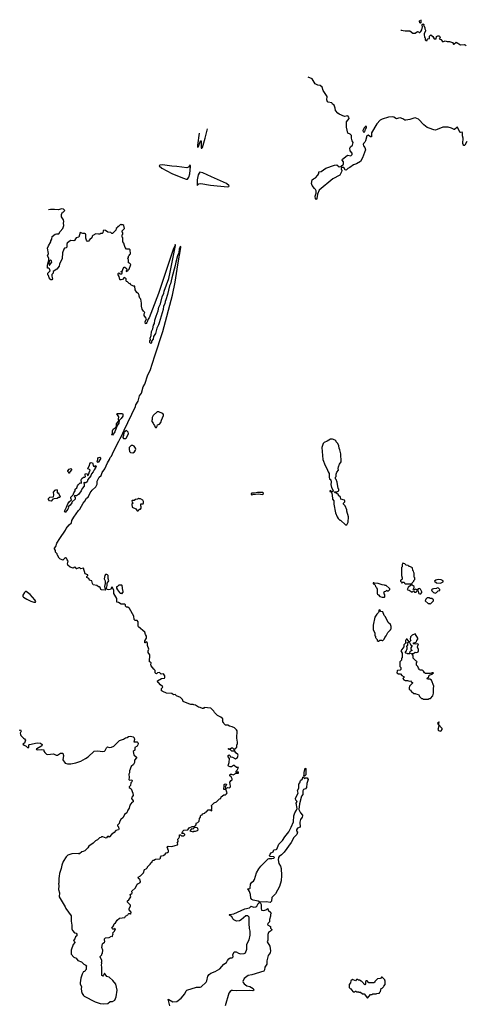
# Model space of a CAD drawing. Extents: x 2239831 to 2395310, y 665973 to 772585.
# Tile 54 of 144: x 2297103 to 2304790, y 735252 to 752251. Entities that reach past the tile are written whole.
import ezdxf

# ---------------------------------------------------------------- set-up
doc = ezdxf.new("R2010")
doc.units = 0

msp = doc.modelspace()

# ---------------------------------------------------------------- linework, layer by layer
at = {"layer": '0CON20XD'}
for points in [[(2304026, 752251), (2304023, 752197), (2304015, 752191), (2304004, 752195), (2303999, 752225), (2304005, 752240)], [(2303679, 752075), (2303685, 752072), (2303755, 752058), (2303835, 752060), (2303885, 752020), (2303925, 752020), (2303963, 752047), (2303985, 752039), (2303995, 752028), (2304005, 752028), (2304025, 752049), (2304041, 752075), (2304052, 752125), (2304044, 752154), (2304045, 752170), (2304065, 752180), (2304080, 752165), (2304072, 752155), (2304092, 752115), (2304092, 752095), (2304102, 752072), (2304102, 752055), (2304082, 752015), (2304080, 751995), (2304088, 751948), (2304098, 751935), (2304100, 751905), (2304115, 751890), (2304135, 751890), (2304132, 751908), (2304145, 751920), (2304170, 751925), (2304172, 751965), (2304193, 751987), (2304229, 751959), (2304240, 751945), (2304240, 751935), (2304255, 751920), (2304288, 751922), (2304292, 751958), (2304315, 751972), (2304335, 751972), (2304347, 751965), (2304357, 751945), (2304342, 751922), (2304368, 751908), (2304405, 751870), (2304445, 751883), (2304475, 751872), (2304515, 751872), (2304570, 751855), (2304585, 751830), (2304595, 751830), (2304635, 751862), (2304708, 751818), (2304775, 751820), (2304790, 751815), (2304808, 751805)], [(2304815, 750150), (2304783, 750085), (2304775, 750077), (2304765, 750077), (2304752, 750095), (2304748, 750115), (2304756, 750205), (2304742, 750245), (2304744, 750295), (2304736, 750306), (2304713, 750303), (2304695, 750311), (2304655, 750394), (2304645, 750392), (2304605, 750356), (2304596, 750354), (2304555, 750379), (2304495, 750395), (2304405, 750397), (2304306, 750354), (2304275, 750346), (2304245, 750348), (2304165, 750378), (2304135, 750391), (2304075, 750433), (2303985, 750532), (2303925, 750554), (2303905, 750553), (2303833, 750527), (2303765, 750515), (2303745, 750518), (2303715, 750539), (2303665, 750554), (2303639, 750551), (2303605, 750538), (2303560, 750565), (2303535, 750571), (2303465, 750567), (2303355, 750533), (2303324, 750516), (2303265, 750452), (2303173, 750297), (2303173, 750227), (2303155, 750228), (2303115, 750256), (2303094, 750245), (2303069, 750161), (2303056, 750134), (2303035, 750115), (2303027, 750095), (2303032, 750075), (2303056, 750045), (2303069, 750005), (2303014, 749866), (2302985, 749805), (2302915, 749764), (2302864, 749746), (2302801, 749699), (2302766, 749684), (2302735, 749654), (2302718, 749658), (2302695, 749699), (2302669, 749701), (2302654, 749696), (2302649, 749675), (2302660, 749645), (2302657, 749625), (2302625, 749569), (2302505, 749501), (2302270, 749305), (2302240, 749240), (2302228, 749162), (2302215, 749144), (2302205, 749155), (2302201, 749205), (2302220, 749255), (2302217, 749297), (2302205, 749320), (2302186, 749336), (2302148, 749388), (2302136, 749425), (2302151, 749485), (2302174, 749505), (2302205, 749521), (2302245, 749568), (2302262, 749598), (2302265, 749626), (2302305, 749628), (2302384, 749686), (2302535, 749740), (2302575, 749747), (2302615, 749712), (2302645, 749716), (2302688, 749755), (2302689, 749795), (2302668, 749825), (2302673, 749845), (2302755, 749908), (2302765, 749912), (2302815, 749903), (2302840, 749925), (2302836, 749945), (2302806, 749986), (2302801, 750035), (2302811, 750055), (2302844, 750085), (2302858, 750128), (2302839, 750159), (2302826, 750205), (2302829, 750249), (2302804, 750274), (2302765, 750291), (2302739, 750395), (2302743, 750487), (2302784, 750545), (2302782, 750565), (2302765, 750588), (2302705, 750578), (2302615, 750620), (2302589, 750635), (2302552, 750685), (2302547, 750725), (2302527, 750775), (2302500, 750795), (2302485, 750818), (2302425, 750824), (2302412, 750835), (2302401, 750865), (2302406, 750925), (2302339, 751029), (2302320, 751085), (2302285, 751116), (2302245, 751118), (2302198, 751145), (2302147, 751227), (2302081, 751257)], [(2300199, 750294), (2300168, 750085), (2300172, 750052), (2300185, 750060), (2300217, 750143), (2300225, 750160), (2300235, 750160), (2300231, 750055), (2300235, 750030), (2300245, 750030), (2300256, 750045), (2300305, 750208), (2300344, 750369)], [(2303055, 750314), (2303071, 750359), (2303088, 750385), (2303085, 750408), (2303075, 750413), (2303045, 750383), (2303021, 750335), (2303027, 750315), (2303055, 750314)], [(2299975, 749498), (2299995, 749499), (2300019, 749531), (2300038, 749592), (2300050, 749715), (2300045, 749742), (2300016, 749704), (2299987, 749693), (2299815, 749718), (2299725, 749722), (2299567, 749747), (2299522, 749738), (2299507, 749725), (2299556, 749685), (2299727, 749597), (2299881, 749531), (2299975, 749498)], [(2300685, 749364), (2300710, 749370), (2300719, 749385), (2300671, 749425), (2300409, 749535), (2300265, 749608), (2300213, 749617), (2300197, 749603), (2300180, 749570), (2300163, 749487), (2300165, 749390), (2300194, 749416), (2300225, 749424), (2300395, 749394), (2300685, 749364)], [(2299507, 747017), (2299495, 746980), (2299466, 746925), (2299444, 746835), (2299410, 746780), (2299407, 746735), (2299378, 746702), (2299375, 746672), (2299365, 746662), (2299350, 746675), (2299350, 746705), (2299362, 746725), (2299352, 746755), (2299369, 746801), (2299374, 746865), (2299398, 746912), (2299412, 746975), (2299427, 747003), (2299436, 747065), (2299455, 747133), (2299494, 747225), (2299501, 747285), (2299533, 747347), (2299562, 747465), (2299590, 747531), (2299593, 747565), (2299673, 747785), (2299697, 747893), (2299781, 748295), (2299790, 748355), (2299785, 748370), (2299782, 748348), (2299755, 748298), (2299496, 747524), (2299394, 747254), (2299335, 747104), (2299313, 747077), (2299307, 747045), (2299295, 747020), (2299285, 747003), (2299275, 747000), (2299267, 747035), (2299290, 747085), (2299285, 747100), (2299260, 747125), (2299252, 747145), (2299250, 747175), (2299258, 747182), (2299260, 747195), (2299237, 747217), (2299213, 747255), (2299203, 747305), (2299207, 747355), (2299192, 747425), (2299173, 747445), (2299163, 747475), (2299166, 747496), (2299155, 747520), (2299125, 747538), (2299096, 747586), (2299088, 747648), (2299065, 747652), (2299023, 747673), (2299008, 747698), (2298995, 747690), (2298960, 747725), (2298945, 747730), (2298938, 747745), (2298940, 747775), (2298905, 747800), (2298875, 747768), (2298855, 747758), (2298835, 747760), (2298828, 747768), (2298820, 747815), (2298802, 747845), (2298802, 747868), (2298815, 747880), (2298833, 747863), (2298866, 747864), (2298878, 747888), (2298850, 747895), (2298878, 747922), (2298887, 747953), (2298905, 747978), (2298915, 747978), (2298947, 747957), (2298950, 747925), (2298940, 747915), (2298942, 747902), (2298968, 747912), (2298972, 747928), (2298990, 747945), (2299018, 748025), (2299000, 748045), (2298980, 748055), (2298980, 748105), (2298970, 748125), (2298980, 748145), (2298982, 748168), (2299000, 748185), (2299000, 748195), (2299012, 748208), (2299010, 748275), (2298995, 748290), (2298945, 748290), (2298920, 748315), (2298910, 748355), (2298900, 748395), (2298880, 748415), (2298880, 748485), (2298870, 748495), (2298870, 748535), (2298880, 748545), (2298880, 748575), (2298870, 748585), (2298870, 748605), (2298910, 748645), (2298900, 748695), (2298885, 748710), (2298855, 748710), (2298845, 748720), (2298808, 748682), (2298795, 748680), (2298788, 748662), (2298770, 748645), (2298760, 748615), (2298705, 748560), (2298692, 748562), (2298677, 748577), (2298625, 748580), (2298585, 748610), (2298555, 748618), (2298542, 748608), (2298537, 748573), (2298525, 748560), (2298495, 748560), (2298485, 748550), (2298465, 748548), (2298418, 748552), (2298363, 748527), (2298352, 748515), (2298348, 748485), (2298312, 748455), (2298285, 748420), (2298265, 748428), (2298253, 748445), (2298246, 748476), (2298246, 748536), (2298238, 748555), (2298225, 748562), (2298195, 748562), (2298145, 748578), (2298123, 748497), (2298078, 748482), (2298065, 748470), (2298051, 748439), (2298035, 748434), (2297985, 748441), (2297955, 748424), (2297924, 748395), (2297916, 748375), (2297915, 748322), (2297905, 748314), (2297875, 748307), (2297865, 748290), (2297843, 748225), (2297835, 748130), (2297790, 748030), (2297784, 747995), (2297745, 747943), (2297682, 747905), (2297678, 747875), (2297658, 747852), (2297658, 747822), (2297666, 747774), (2297655, 747760), (2297638, 747758), (2297612, 747795), (2297600, 747835), (2297590, 747845), (2297590, 747875), (2297630, 747915), (2297615, 747950), (2297605, 747960), (2297585, 747960), (2297582, 747965), (2297584, 748005), (2297604, 748105), (2297604, 748135), (2297583, 748175), (2297600, 748215), (2297584, 748306), (2297602, 748348), (2297642, 748415), (2297640, 748435), (2297657, 748463), (2297664, 748506), (2297712, 748548), (2297735, 748554), (2297778, 748552), (2297804, 748596), (2297849, 748645), (2297863, 748695), (2297859, 748735), (2297864, 748765), (2297856, 748796), (2297827, 748845), (2297823, 748885), (2297840, 748925), (2297855, 748930), (2297880, 748955), (2297857, 748977), (2297825, 748987), (2297775, 748968), (2297705, 748975), (2297635, 748974), (2297600, 748969)], [(2298230, 735835), (2298225, 735820), (2298200, 735815), (2298200, 735805), (2298178, 735772), (2298157, 735703), (2298147, 735625), (2298147, 735605), (2298170, 735555), (2298164, 735524), (2298167, 735475), (2298179, 735439), (2298204, 735404), (2298215, 735392), (2298405, 735293), (2298494, 735264), (2298555, 735261), (2298623, 735267), (2298665, 735300), (2298705, 735298), (2298742, 735325), (2298769, 735381), (2298783, 735495), (2298762, 735602), (2298712, 735665), (2298645, 735718), (2298604, 735734), (2298565, 735790), (2298550, 735755), (2298535, 735740), (2298522, 735752), (2298518, 735845), (2298522, 735895), (2298512, 735925), (2298520, 735965), (2298510, 735975), (2298520, 735985), (2298520, 736015), (2298490, 736065), (2298490, 736075), (2298520, 736105), (2298520, 736125), (2298530, 736135), (2298537, 736185), (2298518, 736235), (2298530, 736295), (2298541, 736309), (2298566, 736324), (2298572, 736335), (2298564, 736364), (2298565, 736380), (2298585, 736400), (2298645, 736403), (2298685, 736430), (2298705, 736422), (2298710, 736455), (2298717, 736463), (2298710, 736485), (2298738, 736512), (2298758, 736555), (2298745, 736560), (2298735, 736550), (2298708, 736548), (2298692, 736565), (2298720, 736605), (2298735, 736640), (2298755, 736660), (2298782, 736705), (2298823, 736737), (2298915, 736752), (2298928, 736775), (2298970, 736795), (2298975, 736810), (2298985, 736818), (2299005, 736820), (2299015, 736810), (2299020, 736815), (2299028, 736845), (2298990, 736885), (2298992, 736905), (2299012, 736945), (2299012, 736965), (2298960, 737015), (2298960, 737025), (2298964, 737036), (2298986, 737054), (2299018, 737105), (2299008, 737145), (2299038, 737165), (2299042, 737175), (2299040, 737205), (2299098, 737265), (2299128, 737325), (2299145, 737340), (2299175, 737350), (2299188, 737365), (2299183, 737393), (2299175, 737408), (2299150, 737425), (2299148, 737445), (2299185, 737472), (2299236, 737524), (2299255, 737580), (2299285, 737592), (2299310, 737615), (2299310, 737625), (2299360, 737675), (2299362, 737688), (2299388, 737712), (2299390, 737725), (2299405, 737740), (2299415, 737740), (2299445, 737760), (2299518, 737762), (2299530, 737775), (2299530, 737795), (2299552, 737818), (2299585, 737820), (2299595, 737830), (2299605, 737830), (2299632, 737868), (2299655, 737870), (2299668, 737882), (2299670, 737915), (2299660, 737925), (2299660, 737945), (2299648, 737965), (2299650, 737975), (2299665, 737980), (2299725, 737977), (2299784, 737996), (2299826, 738004), (2299830, 738025), (2299820, 738035), (2299838, 738065), (2299830, 738105), (2299848, 738122), (2299860, 738145), (2299862, 738178), (2299878, 738178), (2299895, 738160), (2299937, 738163), (2299950, 738175), (2299950, 738185), (2299935, 738200), (2299905, 738200), (2299900, 738205), (2299915, 738240), (2299934, 738256), (2300005, 738262), (2300025, 738297), (2300081, 738319), (2300115, 738320), (2300140, 738345), (2300154, 738386), (2300177, 738393), (2300198, 738412), (2300203, 738457), (2300220, 738485), (2300223, 738507), (2300235, 738520), (2300250, 738525), (2300255, 738540), (2300295, 738550), (2300302, 738568), (2300325, 738572), (2300355, 738607), (2300388, 738608), (2300418, 738592), (2300420, 738605), (2300410, 738615), (2300420, 738625), (2300420, 738665), (2300412, 738672), (2300410, 738685), (2300455, 738730), (2300500, 738745), (2300552, 738798), (2300570, 738805), (2300580, 738835), (2300625, 738868), (2300652, 738868), (2300673, 738887), (2300680, 738905), (2300658, 738958), (2300623, 738963), (2300624, 738986), (2300632, 739005), (2300630, 739045), (2300645, 739060), (2300670, 739055), (2300670, 739045), (2300648, 739005), (2300653, 738983), (2300665, 738970), (2300670, 738985), (2300693, 738997), (2300725, 738988), (2300740, 739005), (2300742, 739025), (2300732, 739045), (2300730, 739085), (2300752, 739118), (2300770, 739125), (2300770, 739145), (2300749, 739179), (2300728, 739198), (2300732, 739225), (2300755, 739228), (2300785, 739212), (2300835, 739240), (2300875, 739240), (2300880, 739245), (2300880, 739255), (2300865, 739270), (2300848, 739252), (2300840, 739255), (2300840, 739275), (2300857, 739293), (2300878, 739338), (2300845, 739338), (2300802, 739372), (2300785, 739372), (2300774, 739365), (2300758, 739352), (2300735, 739350), (2300704, 739364), (2300698, 739375), (2300716, 739424), (2300720, 739495), (2300700, 739525), (2300700, 739545), (2300715, 739560), (2300735, 739540), (2300742, 739522), (2300775, 739520), (2300825, 739487), (2300862, 739515), (2300870, 739555), (2300868, 739565), (2300830, 739595), (2300815, 739620), (2300805, 739620), (2300795, 739630), (2300785, 739622), (2300763, 739623), (2300738, 739648), (2300715, 739650), (2300700, 739665), (2300715, 739668), (2300735, 739660), (2300755, 739678), (2300775, 739678), (2300798, 739658), (2300802, 739642), (2300815, 739640), (2300822, 739668), (2300847, 739693), (2300848, 739725), (2300860, 739755), (2300860, 739775), (2300850, 739845), (2300853, 739975), (2300845, 739992), (2300808, 740025), (2300770, 740045), (2300724, 740054), (2300695, 740070), (2300655, 740070), (2300622, 740102), (2300618, 740118), (2300610, 740125), (2300610, 740145), (2300600, 740155), (2300610, 740165), (2300608, 740178), (2300575, 740210), (2300517, 740237), (2300465, 740290), (2300453, 740315), (2300400, 740365), (2300285, 740378), (2300275, 740360), (2300255, 740360), (2300217, 740377), (2300185, 740380), (2300137, 740417), (2300105, 740420), (2300095, 740430), (2300055, 740430), (2300018, 740438), (2299925, 740482), (2299910, 740515), (2299875, 740550), (2299810, 740575), (2299785, 740600), (2299757, 740593), (2299725, 740616), (2299634, 740624), (2299575, 740650), (2299565, 740660), (2299552, 740662), (2299550, 740705), (2299570, 740725), (2299565, 740740), (2299530, 740765), (2299495, 740810), (2299485, 740810), (2299480, 740835), (2299552, 740878), (2299602, 740885), (2299609, 740895), (2299606, 740925), (2299585, 740957), (2299543, 740953), (2299512, 740982), (2299483, 740977), (2299465, 740960), (2299452, 740962), (2299440, 740975), (2299440, 741015), (2299430, 741025), (2299430, 741035), (2299415, 741040), (2299370, 741095), (2299363, 741115), (2299370, 741145), (2299358, 741158), (2299340, 741165), (2299348, 741285), (2299320, 741325), (2299320, 741355), (2299330, 741385), (2299309, 741445), (2299307, 741487), (2299295, 741510), (2299265, 741490), (2299262, 741495), (2299263, 741527), (2299288, 741575), (2299288, 741605), (2299272, 741635), (2299264, 741675), (2299155, 741770), (2299147, 741787), (2299147, 741857), (2299127, 741877), (2299095, 741880), (2299078, 741895), (2299072, 741952), (2298998, 742088), (2298967, 742107), (2298945, 742110), (2298930, 742125), (2298928, 742148), (2298915, 742160), (2298851, 742161), (2298805, 742190), (2298780, 742195), (2298777, 742257), (2298727, 742345), (2298728, 742395), (2298698, 742458), (2298690, 742455), (2298678, 742422), (2298667, 742413), (2298635, 742407), (2298610, 742415), (2298600, 742435), (2298612, 742485), (2298610, 742525), (2298630, 742545), (2298638, 742565), (2298628, 742605), (2298632, 742635), (2298627, 742657), (2298618, 742668), (2298605, 742672), (2298585, 742670), (2298570, 742655), (2298562, 742595), (2298578, 742565), (2298580, 742505), (2298570, 742495), (2298568, 742465), (2298570, 742435), (2298590, 742415), (2298575, 742400), (2298515, 742408), (2298504, 742414), (2298490, 742445), (2298475, 742460), (2298465, 742460), (2298435, 742480), (2298370, 742495), (2298358, 742515), (2298350, 742565), (2298310, 742575), (2298293, 742603), (2298262, 742622), (2298260, 742635), (2298280, 742655), (2298280, 742665), (2298230, 742685), (2298205, 742780), (2298155, 742770), (2298138, 742788), (2298125, 742790), (2298085, 742768), (2298075, 742770), (2298070, 742785), (2298055, 742798), (2298025, 742782), (2297975, 742800), (2297932, 742835), (2297928, 742855), (2297938, 742905), (2297920, 742925), (2297910, 742955), (2297895, 742960), (2297875, 742950), (2297845, 742920), (2297795, 742942), (2297782, 742955), (2297758, 743008), (2297750, 743015), (2297748, 743028), (2297718, 743058), (2297718, 743085), (2297703, 743113), (2297703, 743125), (2297724, 743156), (2297745, 743212), (2297794, 743295), (2297894, 743436), (2297906, 743465), (2297955, 743527), (2297994, 743566), (2298005, 743607), (2298035, 743663), (2298115, 743780), (2298139, 743801), (2298196, 743905), (2298224, 743936), (2298255, 743988), (2298283, 744007), (2298320, 744085), (2298355, 744130), (2298418, 744185), (2298439, 744231), (2298438, 744285), (2298475, 744352), (2298506, 744384), (2298525, 744432), (2298571, 744499), (2298615, 744598), (2298654, 744656), (2298665, 744690), (2298684, 744716), (2298719, 744795), (2298815, 744975), (2298835, 745022), (2298862, 745058), (2298905, 745165), (2299098, 745572), (2299105, 745601), (2299144, 745666), (2299170, 745755), (2299203, 745805), (2299235, 745911), (2299260, 745960), (2299315, 746117), (2299353, 746197), (2299436, 746446), (2299570, 746865), (2299737, 747495), (2299785, 747722), (2299831, 748019), (2299880, 748315), (2299875, 748340), (2299855, 748290), (2299849, 748225), (2299828, 748175), (2299795, 748065), (2299784, 748005), (2299725, 747795), (2299707, 747693), (2299685, 747655), (2299653, 747505), (2299625, 747415), (2299610, 747385), (2299604, 747345), (2299585, 747305), (2299576, 747245), (2299507, 747017)], [(2297615, 748010), (2297657, 748065), (2297650, 748085), (2297635, 748098), (2297618, 748085), (2297608, 748052), (2297610, 748015), (2297615, 748010)], [(2298705, 745078), (2298693, 745085), (2298706, 745114), (2298706, 745154), (2298716, 745184), (2298750, 745205), (2298767, 745223), (2298773, 745237), (2298772, 745275), (2298812, 745325), (2298809, 745355), (2298814, 745395), (2298779, 745445), (2298786, 745454), (2298875, 745449), (2298885, 745435), (2298880, 745405), (2298855, 745363), (2298820, 745330), (2298816, 745285), (2298786, 745244), (2298745, 745134), (2298705, 745078)], [(2299448, 745208), (2299465, 745210), (2299477, 745233), (2299480, 745255), (2299515, 745270), (2299536, 745294), (2299548, 745335), (2299582, 745415), (2299582, 745435), (2299575, 745450), (2299565, 745450), (2299505, 745483), (2299472, 745478), (2299405, 745418), (2299388, 745385), (2299390, 745345), (2299380, 745335), (2299382, 745312), (2299407, 745287), (2299412, 745265), (2299427, 745247), (2299440, 745215), (2299448, 745208)], [(2298935, 745020), (2298945, 745030), (2298978, 745105), (2298977, 745127), (2298945, 745158), (2298899, 745121), (2298896, 745074), (2298882, 745045), (2298883, 745035), (2298895, 745022), (2298935, 745020)], [(2299055, 744772), (2299085, 744790), (2299103, 744817), (2299108, 744835), (2299100, 744855), (2299075, 744888), (2299055, 744898), (2299025, 744897), (2299001, 744879), (2298994, 744866), (2298990, 744835), (2298997, 744797), (2299015, 744778), (2299055, 744772)], [(2302745, 743530), (2302772, 743578), (2302778, 743665), (2302748, 743765), (2302747, 743787), (2302717, 743857), (2302690, 743885), (2302690, 743905), (2302710, 743925), (2302712, 743945), (2302705, 743957), (2302645, 743970), (2302636, 744006), (2302600, 744035), (2302600, 744045), (2302568, 744078), (2302543, 744083), (2302532, 744095), (2302535, 744100), (2302587, 744103), (2302610, 744115), (2302610, 744145), (2302598, 744158), (2302577, 744267), (2302560, 744315), (2302550, 744325), (2302550, 744355), (2302560, 744365), (2302560, 744405), (2302573, 744437), (2302600, 744475), (2302598, 744505), (2302605, 744530), (2302622, 744575), (2302647, 744615), (2302642, 744755), (2302628, 744825), (2302612, 744855), (2302608, 744895), (2302592, 744935), (2302560, 744965), (2302560, 744975), (2302545, 744990), (2302497, 745007), (2302465, 745010), (2302410, 744975), (2302355, 744952), (2302338, 744932), (2302318, 744865), (2302332, 744655), (2302370, 744555), (2302400, 744505), (2302423, 744443), (2302440, 744415), (2302440, 744345), (2302448, 744338), (2302450, 744325), (2302470, 744305), (2302478, 744265), (2302472, 744225), (2302480, 744175), (2302510, 744125), (2302508, 744112), (2302485, 744100), (2302465, 744120), (2302452, 744115), (2302452, 744105), (2302468, 744098), (2302487, 744077), (2302498, 743992), (2302500, 743975), (2302520, 743945), (2302522, 743885), (2302552, 743738), (2302580, 743665), (2302595, 743640), (2302625, 743610), (2302635, 743610), (2302725, 743530), (2302745, 743530)], [(2297885, 743740), (2297878, 743765), (2297912, 743835), (2297931, 743895), (2297955, 743927), (2297997, 743963), (2297985, 743990), (2297986, 744005), (2298023, 744045), (2298038, 744085), (2298060, 744115), (2298062, 744145), (2298089, 744171), (2298100, 744205), (2298115, 744227), (2298145, 744252), (2298165, 744250), (2298170, 744255), (2298164, 744304), (2298175, 744329), (2298205, 744352), (2298227, 744353), (2298240, 744365), (2298232, 744385), (2298233, 744405), (2298240, 744415), (2298268, 744408), (2298275, 744380), (2298290, 744395), (2298292, 744408), (2298300, 744415), (2298300, 744435), (2298320, 744475), (2298307, 744487), (2298280, 744495), (2298278, 744505), (2298307, 744553), (2298314, 744585), (2298325, 744602), (2298335, 744608), (2298358, 744598), (2298375, 744540), (2298385, 744538), (2298415, 744552), (2298420, 744545), (2298416, 744525), (2298388, 744482), (2298372, 744445), (2298339, 744411), (2298329, 744375), (2298280, 744310), (2298265, 744274), (2298245, 744256), (2298233, 744253), (2298215, 744260), (2298210, 744255), (2298217, 744227), (2298214, 744195), (2298182, 744158), (2298161, 744119), (2298115, 744054), (2298085, 744032), (2298075, 744030), (2298055, 744038), (2298042, 744028), (2298062, 744002), (2298060, 743975), (2298011, 743929), (2298005, 743908), (2297975, 743870), (2297949, 743851), (2297942, 743835), (2297946, 743824), (2297935, 743800), (2297885, 743740)], [(2298455, 744608), (2298445, 744610), (2298438, 744625), (2298450, 744655), (2298450, 744675), (2298460, 744690), (2298486, 744696), (2298498, 744688), (2298495, 744668), (2298455, 744608)], [(2297965, 744420), (2297952, 744422), (2297950, 744435), (2297932, 744452), (2297932, 744462), (2297955, 744488), (2297985, 744500), (2298000, 744485), (2297970, 744445), (2297965, 744420)], [(2297645, 743938), (2297615, 743942), (2297598, 743965), (2297598, 743985), (2297625, 744010), (2297688, 744012), (2297692, 744045), (2297688, 744095), (2297715, 744130), (2297735, 744140), (2297750, 744125), (2297752, 744082), (2297765, 744080), (2297780, 744065), (2297800, 744015), (2297788, 744002), (2297775, 744000), (2297748, 743982), (2297695, 743980), (2297675, 743970), (2297645, 743938)], [(2301105, 744050), (2301125, 744053), (2301225, 744064), (2301294, 744056), (2301305, 744060), (2301310, 744075), (2301306, 744085), (2301295, 744089), (2301205, 744090), (2301155, 744076), (2301105, 744079), (2301095, 744070), (2301098, 744055), (2301105, 744050)], [(2299145, 743770), (2299158, 743782), (2299162, 743798), (2299185, 743800), (2299200, 743815), (2299200, 743845), (2299193, 743853), (2299190, 743885), (2299195, 743890), (2299235, 743890), (2299240, 743905), (2299238, 743935), (2299226, 743956), (2299185, 743980), (2299165, 743980), (2299155, 743990), (2299135, 743970), (2299103, 743967), (2299075, 743950), (2299045, 743950), (2299040, 743945), (2299042, 743922), (2299060, 743905), (2299040, 743885), (2299043, 743833), (2299105, 743808), (2299132, 743772), (2299145, 743770)], [(2303865, 742510), (2303872, 742528), (2303900, 742555), (2303902, 742568), (2303920, 742585), (2303918, 742612), (2303910, 742625), (2303908, 742695), (2303900, 742705), (2303897, 742727), (2303883, 742743), (2303880, 742785), (2303842, 742802), (2303835, 742810), (2303822, 742812), (2303805, 742830), (2303772, 742832), (2303748, 742858), (2303715, 742870), (2303700, 742845), (2303700, 742805), (2303692, 742795), (2303688, 742725), (2303690, 742655), (2303702, 742615), (2303702, 742598), (2303695, 742580), (2303685, 742580), (2303675, 742570), (2303672, 742555), (2303688, 742538), (2303695, 742520), (2303702, 742538), (2303735, 742540), (2303742, 742522), (2303755, 742510), (2303865, 742510)], [(2303395, 742280), (2303400, 742285), (2303400, 742325), (2303390, 742335), (2303390, 742355), (2303382, 742368), (2303395, 742380), (2303418, 742382), (2303435, 742400), (2303445, 742390), (2303465, 742390), (2303490, 742415), (2303490, 742425), (2303479, 742439), (2303425, 742480), (2303405, 742480), (2303395, 742490), (2303355, 742492), (2303285, 742518), (2303225, 742520), (2303215, 742530), (2303202, 742528), (2303202, 742512), (2303218, 742508), (2303238, 742488), (2303240, 742465), (2303260, 742445), (2303262, 742432), (2303270, 742425), (2303270, 742345), (2303275, 742330), (2303295, 742320), (2303313, 742293), (2303355, 742280), (2303395, 742280)], [(2304365, 742520), (2304410, 742545), (2304410, 742565), (2304375, 742582), (2304325, 742588), (2304298, 742582), (2304280, 742575), (2304260, 742555), (2304295, 742530), (2304365, 742520)], [(2297375, 742192), (2297381, 742205), (2297365, 742235), (2297281, 742325), (2297216, 742376), (2297205, 742377), (2297185, 742363), (2297159, 742315), (2297159, 742295), (2297170, 742280), (2297225, 742246), (2297295, 742214), (2297345, 742195), (2297375, 742192)], [(2298865, 742340), (2298890, 742365), (2298890, 742385), (2298880, 742395), (2298872, 742482), (2298865, 742490), (2298815, 742490), (2298785, 742460), (2298772, 742458), (2298772, 742435), (2298788, 742405), (2298822, 742362), (2298835, 742350), (2298855, 742350), (2298865, 742340)], [(2304006, 742336), (2304025, 742340), (2304040, 742360), (2304042, 742375), (2304015, 742421), (2303995, 742431), (2303976, 742424), (2303965, 742410), (2303945, 742410), (2303935, 742420), (2303905, 742410), (2303890, 742425), (2303908, 742442), (2303910, 742465), (2303875, 742490), (2303852, 742488), (2303804, 742446), (2303792, 742425), (2303790, 742415), (2303800, 742405), (2303822, 742402), (2303875, 742370), (2303895, 742390), (2303915, 742370), (2303945, 742370), (2303952, 742388), (2303975, 742390), (2303980, 742355), (2303988, 742345), (2304006, 742336)], [(2304275, 742350), (2304282, 742358), (2304295, 742360), (2304325, 742390), (2304350, 742395), (2304350, 742415), (2304328, 742438), (2304305, 742440), (2304295, 742430), (2304243, 742427), (2304225, 742420), (2304210, 742405), (2304212, 742392), (2304242, 742362), (2304275, 742350)], [(2304185, 742160), (2304240, 742215), (2304240, 742235), (2304215, 742260), (2304185, 742260), (2304175, 742270), (2304135, 742270), (2304112, 742248), (2304100, 742215), (2304152, 742172), (2304175, 742170), (2304185, 742160)], [(2303295, 741520), (2303315, 741540), (2303345, 741540), (2303355, 741530), (2303368, 741532), (2303390, 741555), (2303400, 741585), (2303427, 741613), (2303455, 741670), (2303500, 741715), (2303500, 741725), (2303510, 741735), (2303510, 741775), (2303497, 741807), (2303460, 741845), (2303415, 741940), (2303393, 741963), (2303370, 742025), (2303365, 742030), (2303332, 742032), (2303315, 742060), (2303300, 742055), (2303300, 742035), (2303290, 742015), (2303265, 741990), (2303232, 741935), (2303200, 741795), (2303200, 741725), (2303227, 741657), (2303230, 741615), (2303240, 741605), (2303240, 741585), (2303248, 741578), (2303250, 741565), (2303268, 741548), (2303270, 741535), (2303285, 741520), (2303295, 741520)], [(2304155, 740520), (2304165, 740530), (2304188, 740532), (2304230, 740575), (2304240, 740625), (2304240, 740705), (2304248, 740745), (2304205, 740850), (2304177, 740867), (2304138, 740868), (2304130, 740875), (2304130, 740885), (2304160, 740905), (2304162, 740925), (2304172, 740935), (2304215, 740954), (2304240, 740975), (2304216, 740976), (2304185, 740963), (2304105, 740963), (2304084, 740975), (2304072, 741002), (2304060, 741015), (2304045, 741022), (2304015, 741018), (2304000, 741025), (2303995, 741040), (2303980, 741055), (2303970, 741085), (2303950, 741105), (2303950, 741155), (2303960, 741165), (2303948, 741178), (2303935, 741180), (2303890, 741225), (2303890, 741275), (2303882, 741282), (2303878, 741298), (2303862, 741302), (2303862, 741308), (2303895, 741310), (2303925, 741332), (2303956, 741324), (2303975, 741338), (2303982, 741355), (2303982, 741375), (2303967, 741415), (2303973, 741447), (2303980, 741455), (2303978, 741468), (2303965, 741478), (2303925, 741468), (2303890, 741475), (2303905, 741490), (2303915, 741490), (2303948, 741512), (2303952, 741535), (2303970, 741555), (2303972, 741575), (2303928, 741648), (2303873, 741627), (2303842, 741598), (2303840, 741555), (2303848, 741535), (2303828, 741512), (2303820, 741510), (2303788, 741558), (2303772, 741558), (2303768, 741542), (2303760, 741535), (2303760, 741485), (2303732, 741458), (2303728, 741422), (2303680, 741355), (2303682, 741342), (2303700, 741315), (2303700, 741235), (2303690, 741225), (2303690, 741195), (2303660, 741165), (2303660, 741085), (2303680, 741065), (2303680, 741035), (2303667, 741023), (2303620, 741015), (2303613, 741007), (2303610, 740975), (2303635, 740958), (2303675, 740960), (2303695, 740928), (2303737, 740907), (2303738, 740902), (2303710, 740875), (2303730, 740855), (2303755, 740842), (2303795, 740840), (2303825, 740830), (2303845, 740837), (2303862, 740812), (2303880, 740805), (2303880, 740795), (2303830, 740745), (2303820, 740715), (2303823, 740693), (2303835, 740680), (2303850, 740675), (2303850, 740665), (2303860, 740655), (2303905, 740620), (2303925, 740620), (2303935, 740610), (2303985, 740600), (2304005, 740560), (2304035, 740530), (2304055, 740530), (2304065, 740520), (2304155, 740520)], [(2303835, 741300), (2303795, 741300), (2303785, 741310), (2303762, 741312), (2303750, 741325), (2303778, 741352), (2303780, 741375), (2303790, 741385), (2303790, 741415), (2303780, 741425), (2303782, 741438), (2303800, 741455), (2303800, 741475), (2303792, 741482), (2303790, 741495), (2303815, 741510), (2303828, 741498), (2303842, 741462), (2303870, 741445), (2303870, 741435), (2303850, 741405), (2303850, 741385), (2303868, 741368), (2303870, 741355), (2303845, 741350), (2303832, 741338), (2303830, 741325), (2303840, 741315), (2303835, 741300)], [(2304355, 739966), (2304375, 739972), (2304389, 739995), (2304393, 740015), (2304330, 740080), (2304340, 740125), (2304335, 740130), (2304313, 740105), (2304325, 740080), (2304330, 740080), (2304331, 740055), (2304317, 739995), (2304330, 739980), (2304355, 739966)], [(2297092, 739985), (2297115, 739992), (2297129, 739965), (2297112, 739935), (2297115, 739910), (2297125, 739890), (2297167, 739847), (2297185, 739838), (2297203, 739813), (2297188, 739762), (2297158, 739745), (2297178, 739725), (2297215, 739710), (2297242, 739682), (2297258, 739692), (2297258, 739732), (2297271, 739739), (2297405, 739766), (2297459, 739759), (2297488, 739735), (2297486, 739715), (2297470, 739700), (2297398, 739665), (2297388, 739655), (2297390, 739650), (2297405, 739644), (2297485, 739650), (2297520, 739645), (2297522, 739625), (2297537, 739597), (2297565, 739570), (2297585, 739562), (2297685, 739578), (2297733, 739553), (2297753, 739553), (2297805, 739586), (2297845, 739590), (2297860, 739545), (2297850, 739475), (2297890, 739415), (2297925, 739403), (2297985, 739403), (2298071, 739421), (2298155, 739449), (2298240, 739495), (2298282, 739525), (2298385, 739623), (2298445, 739629), (2298535, 739616), (2298568, 739625), (2298580, 739635), (2298599, 739681), (2298615, 739697), (2298645, 739684), (2298685, 739689), (2298725, 739710), (2298800, 739785), (2298826, 739804), (2298895, 739830), (2298930, 739855), (2298955, 739858), (2298982, 739878), (2299015, 739882), (2299060, 739870), (2299080, 739855), (2299083, 739825), (2299070, 739785), (2299132, 739782), (2299142, 739772), (2299145, 739755), (2299140, 739730), (2299129, 739711), (2299088, 739685), (2299092, 739638), (2299063, 739617), (2299070, 739560), (2299118, 739518), (2299120, 739505), (2299086, 739465), (2299084, 739425), (2299065, 739390), (2299024, 739355), (2299000, 739285), (2298995, 739248), (2298986, 739224), (2298991, 739165), (2298988, 739135), (2298995, 739122), (2299035, 739130), (2299042, 739115), (2299035, 739090), (2299023, 739077), (2299012, 739028), (2298990, 739005), (2298990, 738995), (2299024, 738974), (2299052, 738895), (2299060, 738855), (2299035, 738830), (2299033, 738805), (2299060, 738765), (2299062, 738748), (2299040, 738735), (2299002, 738688), (2298994, 738636), (2298970, 738605), (2298952, 738555), (2298911, 738529), (2298886, 738475), (2298849, 738445), (2298826, 738404), (2298818, 738372), (2298790, 738345), (2298790, 738335), (2298810, 738315), (2298811, 738275), (2298806, 738265), (2298760, 738250), (2298735, 738220), (2298684, 738186), (2298655, 738143), (2298645, 738140), (2298625, 738152), (2298615, 738150), (2298595, 738118), (2298535, 738143), (2298515, 738142), (2298505, 738132), (2298480, 738125), (2298445, 738092), (2298408, 738075), (2298368, 738032), (2298295, 737982), (2298278, 737955), (2298226, 737904), (2298199, 737891), (2298173, 737887), (2298135, 737850), (2298125, 737852), (2298115, 737858), (2298005, 737852), (2297935, 737827), (2297905, 737798), (2297854, 737716), (2297828, 737655), (2297816, 737594), (2297787, 737513), (2297786, 737466), (2297777, 737425), (2297778, 737345), (2297772, 737335), (2297777, 737295), (2297770, 737235), (2297788, 737175), (2297782, 737105), (2297890, 736935), (2297900, 736905), (2297989, 736779), (2297991, 736685), (2298002, 736618), (2298004, 736555), (2298014, 736525), (2298050, 736485), (2298075, 736480), (2298090, 736465), (2298090, 736435), (2298063, 736417), (2298057, 736383), (2298032, 736355), (2298047, 736337), (2298052, 736318), (2298028, 736285), (2297993, 736187), (2297992, 736115), (2298037, 736067), (2298075, 736048), (2298107, 736007), (2298168, 735988), (2298210, 735945), (2298245, 735930), (2298260, 735915), (2298250, 735905), (2298250, 735855), (2298230, 735835)], [(2302015, 739190), (2302000, 739195), (2302010, 739205), (2302010, 739255), (2302025, 739330), (2302040, 739325), (2302042, 739265), (2302037, 739213), (2302015, 739190)], [(2301425, 737011), (2301359, 737021), (2301246, 737016), (2301215, 737032), (2301130, 737050), (2301110, 737060), (2301091, 737085), (2301085, 737145), (2301068, 737198), (2301038, 737245), (2301045, 737250), (2301065, 737248), (2301078, 737255), (2301086, 737324), (2301105, 737358), (2301135, 737378), (2301154, 737405), (2301190, 737520), (2301229, 737591), (2301264, 737636), (2301388, 737765), (2301405, 737771), (2301455, 737768), (2301485, 737773), (2301499, 737785), (2301485, 737796), (2301422, 737805), (2301412, 737815), (2301424, 737846), (2301441, 737869), (2301474, 737886), (2301485, 737918), (2301525, 737922), (2301540, 737930), (2301574, 738015), (2301635, 738079), (2301676, 738145), (2301745, 738227), (2301789, 738311), (2301826, 738404), (2301832, 738505), (2301850, 738555), (2301880, 738605), (2301887, 738635), (2301874, 738725), (2301890, 738755), (2301864, 738774), (2301860, 738805), (2301870, 738835), (2301908, 738895), (2301894, 738945), (2301918, 738985), (2301919, 739055), (2301934, 739076), (2301945, 739118), (2301980, 739145), (2301990, 739175), (2301998, 739178), (2302002, 739162), (2302015, 739152), (2302035, 739160), (2302065, 739160), (2302080, 739135), (2302057, 739063), (2302049, 738995), (2302035, 738974), (2302000, 738960), (2301990, 738940), (2301986, 738875), (2301967, 738843), (2301931, 738715), (2301921, 738615), (2301947, 738557), (2301980, 738515), (2301983, 738505), (2301976, 738484), (2301950, 738440), (2301936, 738395), (2301941, 738309), (2301898, 738295), (2301878, 738262), (2301878, 738245), (2301897, 738225), (2301886, 738185), (2301835, 738130), (2301785, 738043), (2301664, 737876), (2301620, 737830), (2301580, 737805), (2301568, 737785), (2301560, 737745), (2301571, 737685), (2301604, 737634), (2301615, 737595), (2301618, 737475), (2301613, 737385), (2301583, 737287), (2301518, 737162), (2301454, 737096), (2301445, 737035), (2301425, 737011)], [(2300095, 738230), (2300105, 738240), (2300135, 738240), (2300170, 738255), (2300180, 738265), (2300175, 738290), (2300167, 738297), (2300125, 738302), (2300112, 738298), (2300087, 738273), (2300065, 738280), (2300040, 738245), (2300095, 738230)], [(2299691, 735225), (2299665, 735338), (2299675, 735337), (2299745, 735292), (2299815, 735298), (2299891, 735359), (2299949, 735431), (2299973, 735485), (2299988, 735495), (2300155, 735546), (2300214, 735546), (2300235, 735553), (2300317, 735633), (2300329, 735655), (2300347, 735735), (2300371, 735769), (2300399, 735791), (2300475, 735817), (2300555, 735863), (2300624, 735946), (2300668, 735975), (2300685, 736008), (2300712, 736035), (2300736, 736054), (2300765, 736057), (2300778, 736065), (2300783, 736075), (2300778, 736105), (2300804, 736156), (2300835, 736156), (2300875, 736136), (2300915, 736126), (2300975, 736127), (2300998, 736142), (2301019, 736205), (2301022, 736288), (2301059, 736365), (2301081, 736445), (2301081, 736515), (2301069, 736559), (2301059, 736645), (2301059, 736755), (2301038, 736778), (2301005, 736777), (2300925, 736708), (2300895, 736692), (2300845, 736690), (2300795, 736710), (2300780, 736725), (2300762, 736765), (2300728, 736785), (2300718, 736795), (2300720, 736800), (2300795, 736812), (2300985, 736898), (2301070, 736915), (2301095, 736948), (2301135, 736929), (2301175, 736937), (2301195, 736946), (2301219, 736991), (2301245, 737013), (2301252, 737012), (2301268, 736975), (2301266, 736905), (2301275, 736880), (2301315, 736871), (2301349, 736881), (2301385, 736908), (2301390, 736875), (2301435, 736837), (2301440, 736825), (2301432, 736805), (2301432, 736775), (2301412, 736715), (2301412, 736675), (2301382, 736645), (2301380, 736625), (2301430, 736595), (2301432, 736565), (2301450, 736545), (2301448, 736525), (2301398, 736492), (2301382, 736458), (2301382, 736358), (2301375, 736330), (2301421, 736255), (2301430, 736175), (2301422, 736138), (2301392, 736095), (2301366, 736005), (2301364, 735945), (2301334, 735895), (2301329, 735845), (2301314, 735826), (2301105, 735762), (2301045, 735752), (2300977, 735695), (2300953, 735645), (2300957, 735627), (2300974, 735604), (2301022, 735572), (2301075, 735558), (2301128, 735525), (2301140, 735495), (2301125, 735486), (2301075, 735492), (2300835, 735483), (2300775, 735493), (2300755, 735490), (2300732, 735475), (2300708, 735445), (2300648, 735225)], [(2303105, 735360), (2303155, 735420), (2303175, 735420), (2303195, 735430), (2303255, 735430), (2303265, 735440), (2303308, 735442), (2303312, 735458), (2303330, 735475), (2303340, 735525), (2303358, 735532), (2303378, 735552), (2303382, 735568), (2303410, 735595), (2303410, 735655), (2303400, 735665), (2303400, 735675), (2303358, 735718), (2303342, 735718), (2303325, 735700), (2303275, 735690), (2303230, 735645), (2303230, 735635), (2303215, 735620), (2303125, 735620), (2303100, 735655), (2303083, 735657), (2303070, 735645), (2303070, 735605), (2303055, 735590), (2303008, 735648), (2302995, 735650), (2302965, 735670), (2302945, 735670), (2302935, 735680), (2302915, 735680), (2302895, 735660), (2302845, 735678), (2302818, 735655), (2302807, 735623), (2302784, 735596), (2302785, 735540), (2302803, 735523), (2302815, 735520), (2302825, 735500), (2302855, 735470), (2302885, 735470), (2302892, 735478), (2302905, 735480), (2302915, 735470), (2302945, 735470), (2302955, 735460), (2302985, 735460), (2303015, 735430), (2303045, 735430), (2303105, 735360)]]:
    msp.add_lwpolyline(points, dxfattribs=at)

doc.saveas('drawing.dxf')
